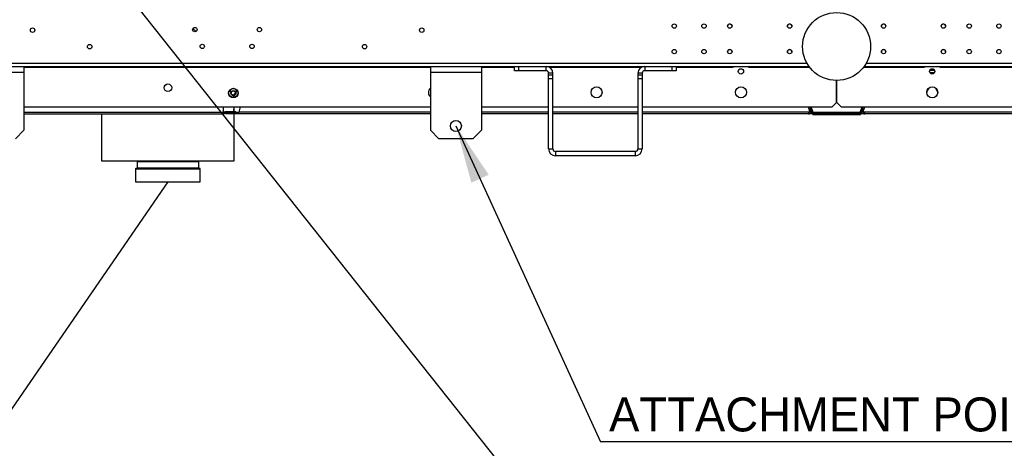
# Model space of a CAD drawing. Header units: millimetres. Extents: x 0 to 39025, y 0 to 11880.
# Tile 28 of 64: x 29867 to 31025, y 5252 to 5757. Entities that reach past the tile are written whole.
import ezdxf

# ---------------------------------------------------------------- set-up
doc = ezdxf.new("R2010")
doc.units = ezdxf.units.MM
doc.layers.add('ANOTACIJE', color=7, linetype='Continuous')
doc.styles.add('SLDTEXTSTYLE1', font='txt')
doc.dimstyles.new('SLDDIMSTYLE2', dxfattribs={"dimtxt": 0.18, "dimasz": 1.050735, "dimexe": 0, "dimexo": 0.0625, "dimgap": 0, "dimtad": 0, "dimtih": 1, "dimtoh": 1, "dimdec": 0, "dimrnd": 1e-09, "dimzin": 0, "dimdsep": 46, "dimtxsty": 'Standard', "dimblk1": 'DOT', "dimblk2": 'DOT', "dimsah": 1, "dimcen": 0.09, "dimadec": 0, "dimazin": 0, "dimtfac": 1.050735, "dimtdec": 0, "dimtofl": 0, "dimtmove": 0, "dimatfit": 3, "dimldrblk": 'DOT', "dimfxl": 1, "dimfrac": 2, "dimtolj": 1, "dimtzin": 0, "dimarcsym": 0})
doc.dimstyles.new('SLDDIMSTYLE3', dxfattribs={"dimtxt": 0.18, "dimasz": 3.414889, "dimexe": 0, "dimexo": 0.0625, "dimgap": 0, "dimtad": 0, "dimtih": 1, "dimtoh": 1, "dimdec": 0, "dimrnd": 1e-09, "dimzin": 0, "dimdsep": 46, "dimtxsty": 'Standard', "dimsah": 1, "dimcen": 0.09, "dimadec": 0, "dimazin": 0, "dimtfac": 3.414889, "dimtdec": 0, "dimtofl": 0, "dimtmove": 0, "dimatfit": 3, "dimfxl": 1, "dimfrac": 2, "dimtolj": 1, "dimtzin": 0, "dimarcsym": 0})

# ---------------------------------------------------------------- blocks, each defined once
blk = doc.blocks.new('_Dot')
at = {"color": 0, "linetype": 'ByBlock', "lineweight": -2}
blk.add_line((-0.5, 0), (-1, 0), dxfattribs=at)
at = {"color": 0, "linetype": 'ByBlock', "const_width": 0.5}
blk.add_lwpolyline([(-0.25, 0, 1), (0.25, 0, 1)], format="xyb", close=True, dxfattribs=at)

msp = doc.modelspace()

# ---------------------------------------------------------------- linework, layer by layer
at = {"color": 7, "linetype": 'Continuous', "lineweight": 25, "ltscale": 20}
for p, q in [((30074.3, 5742.7), (30070.7, 5746.3)), ((29426.4, 5701.5), (30795.4, 5701.5)), ((29428.8, 5705.3), (30792.9, 5705.3)), ((29871.9, 5701.5), (29871.9, 5626.5)), ((29871.9, 5700.7), (30349.9, 5700.7)), ((30349.9, 5701.5), (30349.9, 5626.5)), ((30409.9, 5701.5), (30409.9, 5626.5)), ((30409.9, 5700.7), (30449, 5700.7)), ((30449, 5696.5), (30449, 5701.5)), ((30453.5, 5701.5), (30453.5, 5696.5)), ((30486, 5696.5), (30486, 5701.5)), ((30489.5, 5700.7), (30598.5, 5700.7)), ((30602, 5701.5), (30602, 5696.5)), ((30634.5, 5696.5), (30634.5, 5701.5)), ((30639, 5701.5), (30639, 5696.5)), ((30639, 5700.7), (30706.2, 5700.7)), ((30705.2, 5700.7), (30705.2, 5701.5)), ((30706.2, 5700.7), (30706.2, 5701.5)), ((30724.2, 5701.5), (30724.2, 5700.7)), ((30724.2, 5700.7), (30796, 5700.7)), ((30725.2, 5701.5), (30725.2, 5700.7)), ((30859.5, 5700.7), (30931.2, 5700.7)), ((30860.1, 5701.5), (32420.4, 5701.5)), ((30862.6, 5705.3), (32417.9, 5705.3)), ((30930.2, 5701.5), (30930.2, 5700.7)), ((30931.2, 5701.5), (30931.2, 5700.7)), ((30949.2, 5700.7), (30949.2, 5701.5)), ((30949.2, 5700.7), (31048, 5700.7)), ((30950.2, 5700.7), (30950.2, 5701.5)), ((29871.9, 5694.5), (29811.9, 5694.5)), ((30409.9, 5694.5), (30349.9, 5694.5)), ((30486, 5696.5), (30449, 5696.5)), ((30489, 5604.5), (30489, 5693.5)), ((30494, 5693.5), (30489, 5693.5)), ((30489, 5691.5), (30494, 5691.5)), ((30494, 5687), (30489, 5687)), ((30494, 5604.5), (30494, 5693.5)), ((30594, 5693.5), (30594, 5604.5)), ((30599, 5693.5), (30594, 5693.5)), ((30594, 5691.5), (30599, 5691.5)), ((30599, 5687), (30594, 5687)), ((30599, 5693.5), (30599, 5604.5)), ((30639, 5696.5), (30602, 5696.5)), ((30937.4, 5694.5), (30943.1, 5694.5)), ((30937.6, 5697.3), (30942.9, 5697.3)), ((30942.7, 5697.6), (30937.8, 5697.6)), ((30937.9, 5697.7), (30942.6, 5697.7)), ((30827.5, 5659.2), (30827.5, 5685)), ((30828, 5659.2), (30828, 5685)), ((30114.1, 5672.2), (30114.5, 5672.9)), ((30114.9, 5671.7), (30114.1, 5672.2)), ((30114.6, 5672.8), (30114.4, 5672.3)), ((30114.4, 5672.3), (30114.5, 5672.2)), ((30114.5, 5672.9), (30114.6, 5672.8)), ((30114.5, 5672.2), (30114.8, 5672.6)), ((30114.9, 5672.5), (30114.7, 5672.1)), ((30114.7, 5672.1), (30114.9, 5672)), ((30114.8, 5672.6), (30114.9, 5672.5)), ((30114.9, 5672), (30115.2, 5672.5)), ((30115.3, 5672.4), (30114.9, 5671.7)), ((30115.2, 5672.5), (30115.3, 5672.4)), ((30118.1, 5666.3), (30118.4, 5666.3)), ((30118.7, 5665.7), (30118.1, 5665.7)), ((30118.2, 5666.1), (30118.4, 5666.1)), ((30118.4, 5665.8), (30118.2, 5665.8)), ((30118.4, 5666.6), (30118.7, 5666.6)), ((30118.4, 5666.3), (30118.4, 5666.6)), ((30118.4, 5666.1), (30118.4, 5665.8)), ((30118.7, 5666.6), (30118.7, 5665.7)), ((30121.1, 5672.5), (30121.9, 5673)), ((30121.2, 5672.3), (30121.1, 5672.5)), ((30121.9, 5672.7), (30121.2, 5672.3)), ((30121.3, 5672.1), (30121.9, 5672.7)), ((30121.4, 5672), (30121.3, 5672.1)), ((30122.2, 5672.2), (30121.4, 5672)), ((30121.5, 5671.8), (30122.2, 5672.2)), ((30121.6, 5671.6), (30121.5, 5671.8)), ((30122.1, 5672.7), (30121.6, 5672.2)), ((30121.6, 5672.2), (30122.3, 5672.4)), ((30122.5, 5672), (30121.6, 5671.6)), ((30121.9, 5673), (30122.1, 5672.7)), ((30122.3, 5672.4), (30122.5, 5672)), ((29871.9, 5654.2), (30349.9, 5654.2)), ((30106.2, 5654.2), (30106.2, 5645.7)), ((30119.2, 5648.2), (30119.2, 5654.2)), ((30126.2, 5654.2), (30124.5, 5647.7)), ((30409.9, 5654.2), (30489, 5654.2)), ((30494, 5654.2), (30594, 5654.2)), ((30599, 5654.2), (30822.5, 5654.2)), ((30796.4, 5648.4), (30794.5, 5654.2)), ((30798.4, 5648.9), (30795.2, 5652.1)), ((30798.4, 5648.9), (30795.2, 5652.1)), ((30799, 5647), (30796.6, 5654.2)), ((30798.8, 5647.5), (30796.6, 5654.2)), ((30800, 5647.3), (30797.7, 5654.2)), ((30822.5, 5654.2), (30827.5, 5659.2)), ((30828, 5659.2), (30833, 5654.2)), ((30833, 5654.2), (31048, 5654.2)), ((30855.5, 5647.3), (30857.8, 5654.2)), ((30856.5, 5647), (30858.8, 5654.2)), ((30856.6, 5647.5), (30858.8, 5654.2)), ((30857.1, 5648.9), (30860.3, 5652.1)), ((30857.1, 5648.9), (30860.3, 5652.1)), ((30859.1, 5648.4), (30861, 5654.2)), ((29871.9, 5647.7), (30106.2, 5647.7)), ((29871.9, 5645.7), (30106.3, 5645.7)), ((29963.2, 5645.7), (29963.2, 5590.4)), ((30106.3, 5646.7), (30106.2, 5646.7)), ((30106.3, 5645.7), (30106.3, 5646.7)), ((30107.6, 5647.7), (30107, 5647)), ((30107.7, 5646.3), (30107, 5647)), ((30108.3, 5646.9), (30107.6, 5647.7)), ((30108.3, 5646.9), (30107.7, 5646.3)), ((30109, 5645.7), (30109, 5646.7)), ((30109, 5646.7), (30124, 5646.7)), ((30349.9, 5645.7), (30109, 5645.7)), ((30109.1, 5647.2), (30109.1, 5648.2)), ((30121.2, 5648.2), (30109.1, 5648.2)), ((30121.2, 5647.2), (30109.1, 5647.2)), ((30111, 5646.7), (30111, 5645.7)), ((30116.2, 5647.2), (30116.2, 5648.2)), ((30117.9, 5650.4), (30119.1, 5650.4)), ((30117.9, 5648.6), (30119.1, 5648.6)), ((30118.8, 5650.6), (30118, 5650.6)), ((30118.5, 5648.2), (30118.5, 5648.6)), ((30119.1, 5650.4), (30118.8, 5650.6)), ((30119.1, 5648.6), (30119.1, 5650.4)), ((30119.2, 5646.7), (30119.2, 5647.2)), ((30124.3, 5647.2), (30119.2, 5647.2)), ((30119.2, 5590.4), (30119.2, 5645.7)), ((30121.2, 5648.2), (30121.2, 5647.2)), ((30124, 5645.7), (30124, 5646.7)), ((30349.9, 5647.7), (30124.5, 5647.7)), ((30489, 5647.7), (30409.9, 5647.7)), ((30489, 5645.7), (30409.9, 5645.7)), ((30594, 5647.7), (30494, 5647.7)), ((30594, 5645.7), (30494, 5645.7)), ((30794.5, 5647.7), (30599, 5647.7)), ((30794.5, 5645.7), (30599, 5645.7)), ((30794.5, 5647.7), (30796.4, 5648.4)), ((30794.5, 5647.7), (30794.5, 5645.7)), ((30794.5, 5647.2), (30795.3, 5647.2)), ((30794.5, 5645.8), (30795.7, 5645.8)), ((30794.5, 5645.7), (30795.7, 5645.7)), ((30795.3, 5651.6), (30798.3, 5648.6)), ((30795.5, 5647.6), (30795.3, 5648)), ((30795.4, 5648), (30795.5, 5647.7)), ((30795.5, 5647.9), (30795.4, 5647.9)), ((30795.7, 5646.1), (30795.7, 5645.7)), ((30798.3, 5645.8), (30795.7, 5645.8)), ((30798.3, 5648.6), (30796.3, 5648.6)), ((30798.3, 5647.9), (30796.5, 5647.9)), ((30798.3, 5648.6), (30798.3, 5645.8)), ((30798.5, 5648.6), (30798.3, 5648.6)), ((30798.5, 5648.6), (30798.3, 5648.6)), ((30799, 5647), (30800, 5647.3)), ((30799.7, 5645.1), (30799.7, 5646)), ((30800.7, 5645.2), (30799.7, 5645.2)), ((30799.7, 5645.1), (30855.7, 5645.1)), ((30855.7, 5645.1), (30799.7, 5645.1)), ((30855.6, 5647.5), (30799.9, 5647.5)), ((30800.6, 5646.7), (30800.7, 5646.7)), ((30800.7, 5646.7), (30800.7, 5645.7)), ((30854.8, 5646.7), (30800.7, 5646.7)), ((30854.8, 5645.7), (30800.7, 5645.7)), ((30800.7, 5645.7), (30800.7, 5645.2)), ((30854.7, 5645.2), (30800.7, 5645.2)), ((30854.7, 5645.2), (30854.7, 5645.7)), ((30855.7, 5645.2), (30854.7, 5645.2)), ((30854.8, 5646.7), (30854.8, 5645.7)), ((30856.5, 5647), (30855.5, 5647.3)), ((30855.7, 5646), (30855.7, 5645.1)), ((30857, 5648.6), (30857.2, 5648.6)), ((30857, 5648.6), (30857.2, 5648.6)), ((30857.2, 5648.6), (30860.1, 5651.6)), ((30857.2, 5645.8), (30857.2, 5648.6)), ((30859.2, 5648.6), (30857.2, 5648.6)), ((30859, 5647.9), (30857.2, 5647.9)), ((30859.8, 5645.8), (30857.2, 5645.8)), ((30861, 5647.7), (30859.1, 5648.4)), ((30859.8, 5646.1), (30859.8, 5645.7)), ((30859.8, 5645.8), (30861, 5645.8)), ((30859.8, 5645.7), (30861, 5645.7)), ((30860, 5647.6), (30860.1, 5648)), ((30860.1, 5648), (30860, 5647.7)), ((30860, 5647.9), (30860, 5647.9)), ((30861, 5647.2), (30860.2, 5647.2)), ((30861, 5645.7), (30861, 5647.7)), ((31048, 5647.7), (30861, 5647.7)), ((31048, 5645.7), (30861, 5645.7)), ((29861.9, 5616.5), (29871.9, 5626.5)), ((30349.9, 5626.5), (30359.9, 5616.5)), ((30399.9, 5616.5), (30409.9, 5626.5)), ((30399.9, 5616.5), (30359.9, 5616.5)), ((30489, 5604.5), (30494, 5604.5)), ((30497, 5601.5), (30497, 5596.5)), ((30591, 5601.5), (30497, 5601.5)), ((30591, 5596.5), (30497, 5596.5)), ((30591, 5596.5), (30591, 5601.5)), ((30594, 5604.5), (30599, 5604.5)), ((29963.2, 5590.4), (30119.2, 5590.4)), ((30003.7, 5590.3), (30078.8, 5590.3)), ((30005.1, 5589.8), (30005.1, 5582.1)), ((30005.1, 5589.8), (30077.4, 5589.8)), ((30077.4, 5582.1), (30077.4, 5589.8)), ((30003.2, 5581.1), (30003.2, 5565.7)), ((30003.2, 5581.1), (30079.3, 5581.1)), ((30003.7, 5581.6), (30078.8, 5581.6)), ((30005.1, 5582.1), (30077.4, 5582.1)), ((30079.3, 5565.7), (30079.3, 5581.1)), ((30003.2, 5565.7), (30079.3, 5565.7))]:
    msp.add_line(p, q, dxfattribs=at)
at = {"color": 7, "linetype": 'Continuous', "lineweight": 25, "ltscale": 400}
for centre, radius in [((30827.7, 5725), 40), ((29882, 5744.2), 2.6), ((30072.9, 5744.9), 2.6), ((30148.8, 5744.9), 2.6), ((30339.8, 5744.2), 2.6), ((30636.8, 5749), 2.6), ((30671.8, 5749), 2.6), ((30702.1, 5749), 2.6), ((30772.5, 5749), 2.6), ((30883, 5749), 2.6), ((30953.4, 5749), 2.6), ((30983.7, 5749), 2.6), ((31018.7, 5749), 2.6), ((29949.2, 5724.8), 2.6), ((30081.6, 5725.1), 2.6), ((30140.1, 5725.1), 2.6), ((30272.5, 5724.8), 2.6), ((30636.8, 5719), 2.6), ((30671.8, 5719), 2.6), ((30702.1, 5719), 2.6), ((30772.5, 5719), 2.6), ((30883, 5719), 2.6), ((30953.4, 5719), 2.6), ((30983.7, 5719), 2.6), ((31018.7, 5719), 2.6), ((30715.2, 5695.7), 3.1), ((30940.2, 5695.7), 3.1), ((30041.2, 5676.5), 4.5), ((30118.2, 5670.2), 5.59), ((30118.2, 5670.2), 5.25), ((30545.4, 5671), 6.5), ((30715.2, 5671), 6.5), ((30940.2, 5671), 6.5), ((30118.2, 5670.2), 3), ((30118.2, 5670.2), 2.46), ((30379.9, 5631.5), 6.5)]:
    msp.add_circle(centre, radius, dxfattribs=at)
for centre, radius, start, end in [((30702.1, 5748.8), 2.6, 2.2042, 177.7958), ((30772.5, 5748.8), 2.6, 2.2042, 177.7958), ((30883, 5748.8), 2.6, 2.2042, 177.7958), ((30953.4, 5748.8), 2.6, 2.2041, 177.7959), ((30702.1, 5718.8), 2.6, 2.2042, 177.7958), ((30772.5, 5718.8), 2.6, 2.2042, 177.7958), ((30883, 5718.8), 2.6, 2.2042, 177.7958), ((30953.4, 5718.8), 2.6, 2.2043, 177.7957), ((30486, 5693.5), 8, 0, 90), ((30602, 5693.5), 8, 90, 180), ((30486, 5693.5), 3, 0, 90), ((30602, 5693.5), 3, 90, 180), ((30354.1, 5670.7), 6.5, 130.2003, 229.7997), ((30940.2, 5670.7), 6.5, 1.1019, 178.8981), ((30118.1, 5666), 0.303, 90, 270), ((30118.2, 5666), 0.127, 90, 270), ((30111.2, 5674), 10, 323.1738, 340.469), ((30106.3, 5647.7), 1, 270, 315), ((30106.3, 5647.7), 2, 270, 315), ((30109.1, 5646.2), 2, 90, 135), ((30109.1, 5646.2), 1, 90, 135), ((30123, 5647.9), 1.6, 310.6639, 352.3659), ((30120, 5647.9), 4.52, 331.5725, 358.0686), ((30794.5, 5647.7), 2, 270.0126, 17.9874), ((30794.5, 5647.7), 1, 270, 18), ((30800.7, 5647.5), 1.8, 198, 270), ((30800.7, 5647.5), 0.8, 198, 270), ((30854.8, 5647.5), 0.8, 270, 342), ((30854.8, 5647.5), 1.8, 270, 342), ((30861, 5647.7), 2, 162, 270), ((30861, 5647.7), 1, 162, 270), ((30497, 5604.5), 8, 180, 270), ((30497, 5604.5), 3, 180, 270), ((30591, 5604.5), 3, 270, 0), ((30591, 5604.5), 8, 270, 0), ((30003.7, 5590.8), 0.5, 244.1581, 270), ((30004.6, 5589.8), 0.5, 0, 90), ((30077.9, 5589.8), 0.5, 90, 180), ((30078.8, 5590.8), 0.5, 270, 295.8419), ((30003.7, 5581.1), 0.5, 90, 180), ((30004.6, 5582.1), 0.5, 270, 0), ((30077.9, 5582.1), 0.5, 180, 270), ((30078.8, 5581.1), 0.5, 0, 90)]:
    msp.add_arc(centre, radius, start, end, dxfattribs=at)
at = {"layer": 'ANOTACIJE', "color": 0}
msp.add_line((31197.5, 5259.9), (30550.1, 5259.9), dxfattribs=at)

# ---------------------------------------------------------------- texts
at = {"layer": 'ANOTACIJE', "color": 0, "insert": (30560.1, 5312.1), "char_height": 40, "attachment_point": 1, "style": 'SLDTEXTSTYLE1'}
msp.add_mtext('ATTACHMENT POINT', dxfattribs=at)

# ---------------------------------------------------------------- leaders
at = {"layer": 'ANOTACIJE', "color": 7}
for points, dimstyle in [([(29913.7, 5887.3), (30555.4, 5078.3)], 'SLDDIMSTYLE2'), ([(30379.9, 5631.5), (30550.1, 5259.9)], 'SLDDIMSTYLE3')]:
    msp.add_leader(points, dimstyle=dimstyle, override={"dimscale": 20}, dxfattribs=at)
at = {"layer": 'ANOTACIJE'}
msp.add_leader([(30041.2, 5565.7), (29701.2, 5071.7)], dimstyle='SLDDIMSTYLE2', dxfattribs=at)

doc.saveas('drawing.dxf')
